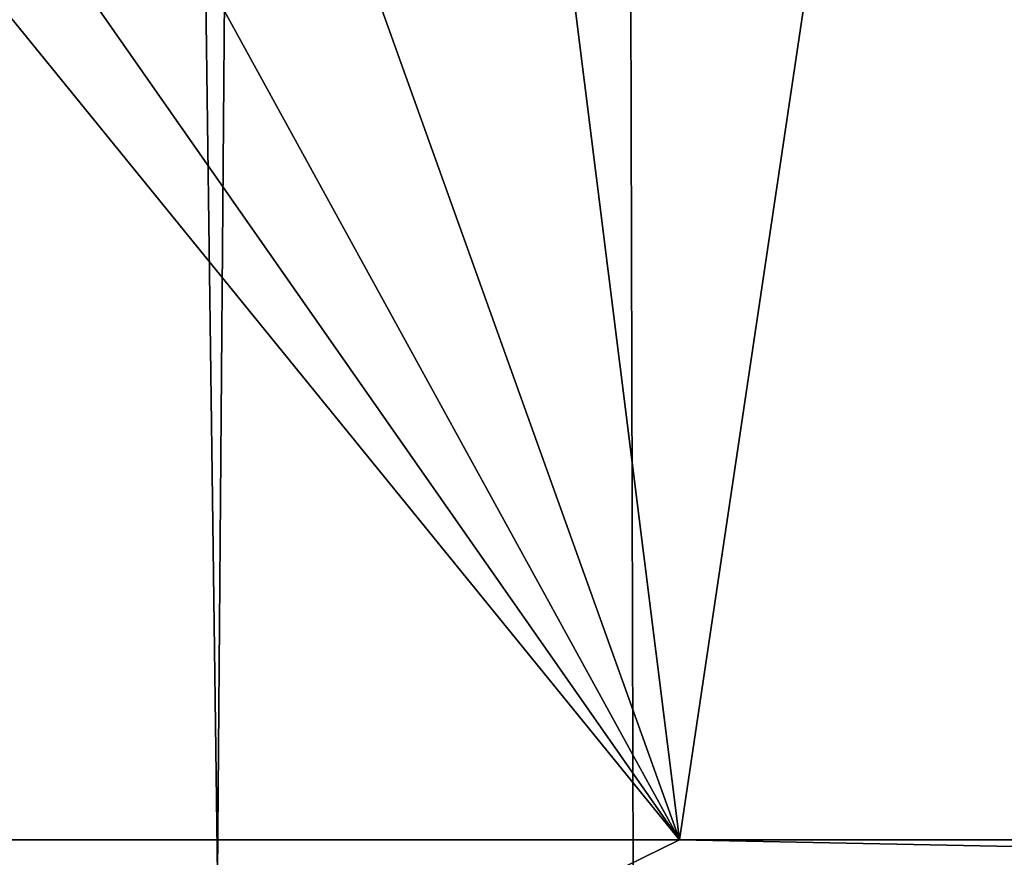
# Model space of a CAD drawing. Header units: millimetres. Extents: x -46 to 46, y -9 to 3208.
# Tile 73 of 256: x -1.94 to -1.448, y -8.491 to -8.073. Entities that reach past the tile are written whole.
import ezdxf

# ---------------------------------------------------------------- set-up
doc = ezdxf.new("R2010")
doc.units = ezdxf.units.MM
doc.header["$LTSCALE"] = 65.185185
for name, color, linetype in [('10', 7, 'CONTINUOUS'), ('15', 7, 'CONTINUOUS'), ('3', 7, 'CONTINUOUS'), ('4', 7, 'CONTINUOUS')]:
    doc.layers.add(name, color=color, linetype=linetype)

msp = doc.modelspace()

# ---------------------------------------------------------------- linework, layer by layer
at = {"layer": '10', "color": 254, "linetype": 'Continuous', "true_color": 0xd6fabd}
for points in [[(-1.71764, -8.53534, 45.64709), (-3.23843, -8.48255, 45.56541), (-4.4647, -8.53534, 45.46069), (-1.71764, -8.53534, 45.64709)], [(-4.0928, -8.53534, -45.49568), (-2.47308, -8.48255, -45.61335), (-1.3443, -8.53534, -45.65961), (-4.0928, -8.53534, -45.49568)], [(-1.61004, -8.48255, 45.65196), (-3.23843, -8.48255, 45.56541), (-1.71764, -8.53534, 45.64709), (-1.61004, -8.48255, 45.65196)], [(-2.47308, -8.48255, -45.61335), (-0.82472, -8.48255, -45.6729), (-1.3443, -8.53534, -45.65961), (-2.47308, -8.48255, -45.61335)], [(1.03566, -8.53534, 45.66766), (-1.61004, -8.48255, 45.65196), (-1.71764, -8.53534, 45.64709), (1.03566, -8.53534, 45.66766)], [(0.02039, -8.48255, 45.68034), (-1.61004, -8.48255, 45.65196), (1.03566, -8.53534, 45.66766), (0.02039, -8.48255, 45.68034)]]:
    msp.add_3dface(points, dxfattribs=at)
at = {"layer": '15', "color": 254, "linetype": 'Continuous', "true_color": 0xd6fabd}
for points in [[(-2.04691, -8.5, 65.21527), (-1.84075, -8.5, 65.2706), (-2.09775, 10.8, 65.20066), (-2.04691, -8.5, 65.21527)], [(-2.09775, 10.8, 65.20066), (-1.84075, -8.5, 65.2706), (-1.68634, 10.8, 65.30796), (-2.09775, 10.8, 65.20066)], [(-1.84075, -8.5, 65.2706), (-1.6331, -8.5, 65.32004), (-1.68634, 10.8, 65.30796), (-1.84075, -8.5, 65.2706)], [(-1.6331, -8.5, 65.32004), (-1.42412, -8.5, 65.36355), (-1.68634, 10.8, 65.30796), (-1.6331, -8.5, 65.32004)], [(-1.68634, 10.8, 65.30796), (-1.42412, -8.5, 65.36355), (-1.26952, 10.8, 65.39177), (-1.68634, 10.8, 65.30796)]]:
    msp.add_3dface(points, dxfattribs=at)
at = {"layer": '3', "color": 254, "linetype": 'Continuous', "true_color": 0xd6fabd}
for points in [[(-0.82472, -8.48255, -45.6729), (-2.47308, -8.48255, -45.61335), (-0.81262, 10.71047, -45.00277), (-0.82472, -8.48255, -45.6729)], [(-0.81262, 10.71047, -45.00277), (-2.47308, -8.48255, -45.61335), (-2.4368, 10.71047, -44.9441), (-0.81262, 10.71047, -45.00277)]]:
    msp.add_3dface(points, dxfattribs=at)
at = {"layer": '4', "color": 254, "linetype": 'Continuous', "true_color": 0xd6fabd}
for points in [[(-1.61004, -8.48255, 45.65196), (-3.22606, -6.49569, 45.49673), (-3.23843, -8.48255, 45.56541), (-1.61004, -8.48255, 45.65196)], [(-2.8786, -6.66862, 45.52609), (-3.22606, -6.49569, 45.49673), (-1.61004, -8.48255, 45.65196), (-2.8786, -6.66862, 45.52609)], [(-2.52231, -6.82141, 45.55256), (-2.8786, -6.66862, 45.52609), (-1.61004, -8.48255, 45.65196), (-2.52231, -6.82141, 45.55256)], [(-2.15836, -6.95366, 45.57588), (-2.52231, -6.82141, 45.55256), (-1.61004, -8.48255, 45.65196), (-2.15836, -6.95366, 45.57588)], [(-1.78786, -7.06504, 45.59581), (-2.15836, -6.95366, 45.57588), (-1.61004, -8.48255, 45.65196), (-1.78786, -7.06504, 45.59581)], [(-1.41199, -7.15527, 45.61215), (-1.78786, -7.06504, 45.59581), (-1.61004, -8.48255, 45.65196), (-1.41199, -7.15527, 45.61215)], [(0.02039, -8.48255, 45.68034), (-1.41199, -7.15527, 45.61215), (-1.61004, -8.48255, 45.65196), (0.02039, -8.48255, 45.68034)]]:
    msp.add_3dface(points, dxfattribs=at)

doc.saveas('drawing.dxf')
